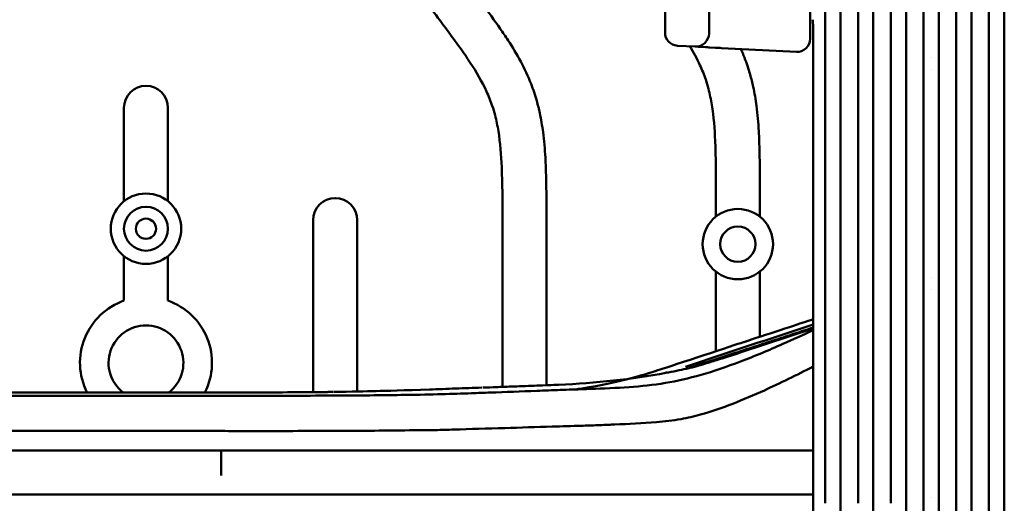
# Model space of a CAD drawing. Header units: millimetres. Extents: x 0 to 4878, y -120 to 1682.
# Tile 81 of 256: x 391 to 503, y 1196 to 1251. Entities that reach past the tile are written whole.
import ezdxf

# ---------------------------------------------------------------- set-up
doc = ezdxf.new("R2010")
doc.units = ezdxf.units.MM
doc.header["$LTSCALE"] = 2
doc.layers.add('Sichtbar (ISO)', color=7, linetype='Continuous', lineweight=50)

msp = doc.modelspace()

# ---------------------------------------------------------------- linework, layer by layer
at = {"layer": 'Sichtbar (ISO)'}
for p, q in [((469.0578, 1272.0802), (469.0578, 1248.947)), ((480.5578, 1272.6829), (480.5578, 1248.3443)), ((464.0578, 1249.0518), (464.0578, 1271.9754)), ((467.4793, 1247.449), (465.4793, 1247.5538)), ((467.8115, 1247.4316), (467.4799, 1247.449)), ((468.6455, 1247.3879), (468.1242, 1247.4152)), ((469.8081, 1247.327), (469.1568, 1247.3611)), ((478.9794, 1246.8464), (470.4792, 1247.2919)), ((478.9881, 1246.9411), (478.9881, 1246.9411)), ((494.3824, 1246.2022), (494.3824, 1246.2022)), ((494.3824, 1244.8251), (494.3824, 1244.8251)), ((402.5828, 1229.8631), (402.5828, 1240.4886)), ((407.5828, 1240.4886), (407.5828, 1229.8631)), ((469.8328, 1228.1111), (469.8328, 1231.0013)), ((474.8328, 1231.0013), (474.8328, 1228.1111)), ((424.0828, 1208.1556), (424.0828, 1227.7201)), ((429.0828, 1227.7201), (429.0828, 1208.2246)), ((445.5828, 1208.7529), (445.5828, 1228.0132)), ((450.5828, 1228.0132), (450.5828, 1208.944)), ((402.5828, 1218.5597), (402.5828, 1223.6181)), ((407.5828, 1223.6181), (407.5828, 1218.5597)), ((469.8328, 1212.8047), (469.8328, 1221.8661)), ((474.8328, 1221.8661), (474.8328, 1214.4514)), ((494.3824, 1221.2021), (494.3824, 1221.2021)), ((494.3824, 1219.8251), (494.3824, 1219.8251)), ((480.8934, 1215.3861), (472.7217, 1212.693)), ((474.8328, 1213.5228), (474.8328, 1213.5189)), ((469.8328, 1212.1941), (469.8328, 1212.1946)), ((469.8328, 1211.8994), (469.8328, 1211.9003)), ((414.9395, 1207.9966), (414.9393, 1207.9966)), ((347.5578, 1201.5136), (404.8024, 1201.5136)), ((461.7919, 1196.5136), (461.7558, 1196.5136)), ((494.3824, 1196.2021), (494.3824, 1196.2021))]:
    msp.add_line(p, q, dxfattribs=at)
for centre, radius in [((405.0828, 1226.7406), 4), ((405.0828, 1226.7406), 2.5), ((472.3328, 1224.9886), 4), ((405.0828, 1226.7406), 1.15), ((472.3328, 1224.9886), 2)]:
    msp.add_circle(centre, radius, dxfattribs=at)
for centre, radius, start, end in [((465.5578, 1249.0518), 1.5, 180, 266.998871), ((467.5578, 1248.947), 1.5, 267.001018, 0), ((479.0578, 1248.3443), 1.5, 267.001565, 0), ((405.0828, 1240.4886), 2.5, 0, 180), ((426.5828, 1227.7201), 2.5, 0, 180), ((405.0828, 1211.4886), 7.5, 109.471221, 206.666587), ((405.0828, 1211.4886), 7.5, 333.33028, 70.528779), ((405.0828, 1211.4886), 4.25, 307.626305, 232.37383), ((471.0578, 1195.5136), 8, 172.817339, 172.817785), ((471.0578, 1195.5136), 8, 172.817347, 172.817794), ((471.0578, 1195.5136), 4.25, 166.360213, 166.368065), ((471.0578, 1195.5136), 4.25, 166.360232, 166.368084), ((471.0578, 1195.5136), 4.25, 13.642389, 13.652146), ((471.0578, 1195.5136), 8, 7.208446, 7.210912)]:
    msp.add_arc(centre, radius, start, end, dxfattribs=at)
msp.add_ellipse((419.3301, 2163.3022), major_axis=(-1021.975, -47.718), ratio=0.9448487, start_param=1.52114762, end_param=1.5236071, dxfattribs=at)
for points, knots in [([(500.8678, 1195.5136), (500.8678, 1198.853), (500.8677, 1230.181), (500.8678, 1275.5403), (500.8675, 1295.1651), (500.8678, 1302.1174)], [-3.16065324, -3.16065324, -3.16065324, -3.16065324, -2.08596269, -2.08596269, -0.000001, -0.000001, -0.000001, -0.000001]), ([(502.6078, 1195.5136), (502.6078, 1198.923), (502.6077, 1230.6356), (502.6077, 1250.3204), (502.6105, 1291.1527), (502.6082, 1301.6473)], [0.000001, 0.000001, 0.000001, 0.000001, 1.02281288, 1.02281288, 1.2569035, 1.2569035, 1.2569035, 1.2569035]), ([(497.1497, 1195.5136), (497.1497, 1199.2957), (497.1497, 1235.1384), (497.1497, 1285.484), (497.1495, 1293.7325), (497.1497, 1298.0663)], [-1.97004377, -1.97004377, -1.97004377, -1.97004377, -1.3007026, -1.3007026, -0.000001, -0.000001, -0.000001, -0.000001]), ([(498.8902, 1297.5841), (498.8927, 1289.4113), (498.8896, 1263.1317), (498.8897, 1232.3051), (498.8897, 1213.9094), (498.8897, 1195.5136)], [-9.24798033, -9.24798033, -9.24798033, -9.24798033, -5.5187242, -5.5187242, -0.000001, -0.000001, -0.000001, -0.000001]), ([(493.427, 1294.0106), (493.4268, 1289.7324), (493.427, 1281.7725), (493.427, 1233.4103), (493.427, 1199.1121), (493.427, 1195.5136)], [0.000001, 0.000001, 0.000001, 0.000001, 1.28476186, 1.28476186, 1.92467844, 1.92467844, 1.92467844, 1.92467844]), ([(495.167, 1195.5136), (495.167, 1212.9732), (495.167, 1230.4327), (495.167, 1272.0261), (495.1694, 1287.512), (495.1676, 1293.5124)], [0.000001, 0.000001, 0.000001, 0.000001, 5.23786763, 5.23786763, 12.47800459, 12.47800459, 12.47800459, 12.47800459]), ([(489.7089, 1289.9602), (489.7088, 1287.4484), (489.7086, 1283.8102), (489.7089, 1262.5105), (489.7089, 1254.1181), (489.7089, 1230.6818), (489.7089, 1213.0977), (489.7089, 1195.5136)], [0.000001, 0.000001, 0.000001, 0.000001, 0.7551832, 0.7551832, 1.08501302, 1.08501302, 2.07604466, 2.07604466, 2.07604466, 2.07604466]), ([(491.4489, 1195.5136), (491.4489, 1212.2654), (491.4489, 1229.0171), (491.4489, 1271.749), (491.4507, 1284.2595), (491.4493, 1289.4422)], [0.000001, 0.000001, 0.000001, 0.000001, 5.02552964, 5.02552964, 12.81956162, 12.81956162, 12.81956162, 12.81956162]), ([(485.9862, 1285.9052), (485.9863, 1284.5924), (485.9861, 1283.2467), (485.9863, 1277.0593), (485.9862, 1267.5688), (485.9862, 1229.8076), (485.9862, 1212.6606), (485.9862, 1195.5136)], [0.000001, 0.000001, 0.000001, 0.000001, 0.39553905, 0.39553905, 1.60273607, 1.60273607, 2.60688701, 2.60688701, 2.60688701, 2.60688701]), ([(487.7262, 1195.5136), (487.7262, 1211.6798), (487.7262, 1227.846), (487.7262, 1271.319), (487.7272, 1280.9822), (487.7264, 1285.3626)], [0.000001, 0.000001, 0.000001, 0.000001, 4.84986495, 4.84986495, 13.04188101, 13.04188101, 13.04188101, 13.04188101]), ([(445.5828, 1228.0132), (445.5828, 1229.9259), (445.5866, 1231.839), (445.5051, 1233.7503), (445.4468, 1235.1186), (445.3447, 1236.4859), (445.1256, 1237.8379), (445.0261, 1238.452), (444.9025, 1239.0629), (444.7449, 1239.6645), (444.6525, 1240.0168), (444.5485, 1240.366), (444.4323, 1240.7113), (444.2439, 1241.2713), (444.0234, 1241.8212), (443.7765, 1242.3583), (443.2538, 1243.4957), (442.6132, 1244.5757), (441.9253, 1245.6224), (441.5382, 1246.2114), (441.1362, 1246.7899), (440.7271, 1247.3637), (440.4616, 1247.7361), (440.1931, 1248.1066), (439.9231, 1248.4759), (439.5047, 1249.0481), (439.0826, 1249.6175), (438.6603, 1250.1867), (437.5632, 1251.6654), (436.4646, 1253.1429), (435.3635, 1254.6186), (433.2148, 1257.4985), (431.0567, 1260.3716), (428.9233, 1263.2626), (428.3958, 1263.9773), (427.8698, 1264.6932), (427.3532, 1265.4159), (426.5138, 1266.5902), (425.6991, 1267.7825), (424.969, 1269.0274), (424.3243, 1270.1268), (423.7454, 1271.2672), (423.3077, 1272.4628), (423.0787, 1273.0884), (422.8882, 1273.7291), (422.7355, 1274.3776), (422.447, 1275.6025), (422.293, 1276.855), (422.2062, 1278.1104), (422.1588, 1278.7963), (422.1315, 1279.4831), (422.114, 1280.1701), (422.0799, 1281.5047), (422.0828, 1282.8404), (422.0828, 1284.1756)], [0, 0, 0, 0, 0.09128719, 0.09128719, 0.09128719, 0.15663563, 0.15663563, 0.15663563, 0.18631718, 0.18631718, 0.18631718, 0.20370177, 0.20370177, 0.20370177, 0.23189281, 0.23189281, 0.23189281, 0.29159265, 0.29159265, 0.29159265, 0.325185, 0.325185, 0.325185, 0.34698538, 0.34698538, 0.34698538, 0.38076594, 0.38076594, 0.38076594, 0.46851676, 0.46851676, 0.46851676, 0.63976036, 0.63976036, 0.63976036, 0.68209928, 0.68209928, 0.68209928, 0.75088861, 0.75088861, 0.75088861, 0.81163639, 0.81163639, 0.81163639, 0.84342403, 0.84342403, 0.84342403, 0.90346722, 0.90346722, 0.90346722, 0.93627437, 0.93627437, 0.93627437, 1, 1, 1, 1]), ([(427.0849, 1282.3906), (427.0884, 1281.6128), (427.0974, 1280.8351), (427.1202, 1280.0577), (427.134, 1279.5846), (427.1529, 1279.1117), (427.1823, 1278.6393), (427.2227, 1277.9874), (427.283, 1277.3367), (427.3795, 1276.6905), (427.4627, 1276.1332), (427.5729, 1275.5792), (427.725, 1275.0368), (427.8731, 1274.5084), (428.0611, 1273.991), (428.28, 1273.4874), (428.5264, 1272.9205), (428.8122, 1272.3712), (429.1181, 1271.8338), (429.4804, 1271.1975), (429.871, 1270.5779), (430.2765, 1269.9682), (430.6819, 1269.3587), (431.1021, 1268.7591), (431.5284, 1268.164), (432.0285, 1267.466), (432.537, 1266.7742), (433.0471, 1266.0835), (433.6893, 1265.214), (434.334, 1264.3463), (434.9796, 1263.4792), (437.7534, 1259.7543), (440.5433, 1256.0416), (443.3033, 1252.3063), (443.9921, 1251.374), (444.6791, 1250.4404), (445.34, 1249.4884), (445.645, 1249.0491), (445.9445, 1248.6059), (446.2355, 1248.1572), (446.741, 1247.3778), (447.2212, 1246.5819), (447.6587, 1245.7629), (448.101, 1244.9348), (448.4996, 1244.083), (448.8401, 1243.2085), (449.0843, 1242.5811), (449.2986, 1241.9419), (449.4816, 1241.2941), (449.6129, 1240.8293), (449.7281, 1240.36), (449.829, 1239.8878), (449.9821, 1239.1716), (450.1022, 1238.4485), (450.1973, 1237.7224), (450.3227, 1236.7643), (450.4043, 1235.8009), (450.4599, 1234.8362), (450.5039, 1234.0731), (450.5316, 1233.3091), (450.5496, 1232.545), (450.5852, 1231.0348), (450.5828, 1229.5239), (450.5828, 1228.0132)], [0.028397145, 0.028397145, 0.028397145, 0.028397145, 0.065517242, 0.065517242, 0.065517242, 0.08810313, 0.08810313, 0.08810313, 0.119275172, 0.119275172, 0.119275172, 0.146162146, 0.146162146, 0.146162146, 0.172356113, 0.172356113, 0.172356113, 0.201836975, 0.201836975, 0.201836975, 0.23674265, 0.23674265, 0.23674265, 0.27163482, 0.27163482, 0.27163482, 0.3125572, 0.3125572, 0.3125572, 0.364075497, 0.364075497, 0.364075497, 0.585412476, 0.585412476, 0.585412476, 0.640654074, 0.640654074, 0.640654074, 0.666147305, 0.666147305, 0.666147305, 0.710426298, 0.710426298, 0.710426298, 0.755194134, 0.755194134, 0.755194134, 0.787313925, 0.787313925, 0.787313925, 0.810357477, 0.810357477, 0.810357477, 0.845306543, 0.845306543, 0.845306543, 0.891421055, 0.891421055, 0.891421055, 0.927900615, 0.927900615, 0.927900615, 1, 1, 1, 1]), ([(482.2681, 1281.8558), (482.2683, 1280.5201), (482.2685, 1279.2993), (482.2673, 1274.1527), (482.2681, 1267.3774), (482.2681, 1229.975), (482.2681, 1212.7443), (482.2681, 1195.5136)], [0.000001, 0.000001, 0.000001, 0.000001, 0.40394024, 0.40394024, 1.49961811, 1.49961811, 2.43554787, 2.43554787, 2.43554787, 2.43554787]), ([(484.0081, 1195.5136), (484.0081, 1211.4132), (484.0081, 1227.3128), (484.0081, 1270.0451), (484.0082, 1277.5765), (484.0079, 1281.2849)], [0.000001, 0.000001, 0.000001, 0.000001, 4.76987194, 4.76987194, 12.81971415, 12.81971415, 12.81971415, 12.81971415]), ([(480.8938, 1195.5136), (480.8938, 1198.8469), (480.8938, 1202.1803), (480.8936, 1215.5136), (480.8936, 1225.5136), (480.8852, 1240.5136), (480.8811, 1245.5136), (480.8718, 1250.5136)], [0, 0, 0, 0, 1, 1, 4.00000017, 4.00000017, 5.5000033, 5.5000033, 5.5000033, 5.5000033]), ([(469.8328, 1231.0013), (469.8328, 1232.914), (469.8366, 1234.827), (469.7551, 1236.7384), (469.6968, 1238.1066), (469.5947, 1239.474), (469.3756, 1240.826), (469.2761, 1241.4401), (469.1525, 1242.051), (468.9949, 1242.6525), (468.9025, 1243.0049), (468.7985, 1243.354), (468.6823, 1243.6993), (468.4939, 1244.2593), (468.2734, 1244.8092), (468.0265, 1245.3463), (467.6897, 1246.0793), (467.304, 1246.7883), (466.8881, 1247.48)], [0, 0, 0, 0, 0.091287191, 0.091287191, 0.091287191, 0.156635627, 0.156635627, 0.156635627, 0.186317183, 0.186317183, 0.186317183, 0.203701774, 0.203701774, 0.203701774, 0.231892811, 0.231892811, 0.231892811, 0.270361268, 0.270361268, 0.270361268, 0.270361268]), ([(472.6807, 1247.1765), (472.8249, 1246.8531), (472.9616, 1246.5264), (473.0901, 1246.1966), (473.3343, 1245.5691), (473.5486, 1244.93), (473.7316, 1244.2821), (473.8629, 1243.8173), (473.9781, 1243.3481), (474.079, 1242.8758), (474.2321, 1242.1596), (474.3522, 1241.4365), (474.4473, 1240.7104), (474.5727, 1239.7523), (474.6543, 1238.7889), (474.7099, 1237.8242), (474.7539, 1237.0611), (474.7816, 1236.2972), (474.7996, 1235.5331), (474.8352, 1234.0229), (474.8328, 1232.512), (474.8328, 1231.0013)], [0.738306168, 0.738306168, 0.738306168, 0.738306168, 0.755194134, 0.755194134, 0.755194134, 0.787313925, 0.787313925, 0.787313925, 0.810357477, 0.810357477, 0.810357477, 0.845306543, 0.845306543, 0.845306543, 0.891421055, 0.891421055, 0.891421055, 0.927900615, 0.927900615, 0.927900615, 1, 1, 1, 1]), ([(480.8934, 1216.4473), (480.5563, 1216.3363), (480.1506, 1216.2027), (478.565, 1215.6805), (473.3225, 1213.954), (472.2475, 1213.6), (464.852, 1211.1612), (462.21, 1210.2991), (458.9819, 1209.2682), (454.3683, 1208.5385), (454.1181, 1208.4999), (453.8772, 1208.4639)], [0.236299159, 0.236299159, 0.236299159, 0.236299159, 0.252375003, 0.252375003, 0.28599707, 0.28599707, 0.332496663, 0.332496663, 0.377763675, 0.377763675, 0.380491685, 0.380491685, 0.380491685, 0.380491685]), ([(480.8935, 1215.1976), (479.7418, 1214.6617), (478.5963, 1214.1414), (475.8496, 1212.9307), (474.2457, 1212.2552), (469.4345, 1210.4165), (466.7352, 1209.637), (464.0945, 1209.1976)], [0.23720031, 0.23720031, 0.23720031, 0.23720031, 0.84749833, 0.84749833, 1.70347203, 1.70347203, 3.43418269, 3.43418269, 3.43418269, 3.43418269]), ([(466.654, 1210.8591), (466.9235, 1210.9481), (467.1903, 1211.036), (467.4544, 1211.1228), (468.4528, 1211.4509), (469.4129, 1211.7639), (470.3371, 1212.0643), (471.2613, 1212.3647), (472.1496, 1212.6527), (473.004, 1212.9297), (473.8583, 1213.2066), (474.6787, 1213.4726), (475.4672, 1213.7288), (476.2558, 1213.9851), (477.0126, 1214.2317), (477.74, 1214.4697), (478.4673, 1214.7076), (479.1653, 1214.937), (479.8367, 1215.1589), (480.1965, 1215.2778), (480.5486, 1215.3946), (480.8934, 1215.5093)], [0.073544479, 0.073544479, 0.073544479, 0.073544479, 0.1, 0.1, 0.1, 0.2, 0.2, 0.2, 0.3, 0.3, 0.3, 0.4, 0.4, 0.4, 0.5, 0.5, 0.5, 0.6, 0.6, 0.6, 0.653593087, 0.653593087, 0.653593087, 0.653593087]), ([(451.9507, 1209.0022), (456.2063, 1209.1851), (460.3219, 1209.6217), (464.9925, 1210.4945), (465.8023, 1210.6638), (466.6672, 1210.8617), (466.8599, 1210.9073), (467.1959, 1210.989), (467.3391, 1211.0254), (467.4502, 1211.0541), (467.4576, 1211.0562), (467.4613, 1211.0572), (467.4863, 1211.0638), (467.6127, 1211.0992), (467.6931, 1211.1219), (467.9439, 1211.1942), (468.1384, 1211.251), (468.6061, 1211.3902), (468.8885, 1211.4755), (469.6806, 1211.718), (470.2171, 1211.8855), (471.4035, 1212.2625), (472.0612, 1212.4754), (472.7217, 1212.6931)], [0, 0, 0, 0, 1.49111599, 1.49111599, 1.82721116, 1.82721116, 1.93368754, 1.93368754, 2.04627619, 2.04627619, 2.1074513, 2.1074513, 2.20898783, 2.20898783, 2.28338558, 2.28338558, 2.38490339, 2.38490339, 2.50005345, 2.50005345, 2.69478994, 2.69478994, 2.92472729, 2.92472729, 2.92472729, 2.92472729]), ([(468.1031, 1205.6033), (470.5509, 1206.2956), (472.9616, 1207.2699), (477.1186, 1209.1699), (479.0231, 1210.1072), (480.8937, 1211.0582)], [-2.6674274, -2.6674274, -2.6674274, -2.6674274, -1.35228932, -1.35228932, -0.37966397, -0.37966397, -0.37966397, -0.37966397]), ([(464.2379, 1210.4939), (464.2337, 1210.4909), (464.2317, 1210.474), (464.2268, 1210.4194), (464.2471, 1210.3759), (464.2588, 1210.3565)], [0, 0, 0, 0, 0.333333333, 0.666666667, 0.937786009, 0.937786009, 0.937786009, 0.937786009]), ([(426.407, 1208.1787), (428.3992, 1208.2054), (430.0685, 1208.2455), (432.2968, 1208.3043), (434.5233, 1208.3653), (437.2803, 1208.4614)], [-2.86883223, -2.86883223, -2.86883223, -2.86883223, -1.35873526, -1.35873526, -0.00000894, -0.00000894, -0.00000894, -0.00000894]), ([(454.8279, 1208.4989), (454.7154, 1208.4967), (454.605, 1208.4927), (454.3834, 1208.4845), (454.272, 1208.4805), (453.9381, 1208.4682), (453.7155, 1208.4601), (453.0474, 1208.4356), (452.6027, 1208.4193), (451.266, 1208.3703), (450.3749, 1208.3377), (447.7098, 1208.24), (445.9463, 1208.1749), (443.511, 1208.0863), (442.7687, 1208.0596), (440.996, 1207.9985), (439.8724, 1207.9621), (437.4374, 1207.8947), (436.1247, 1207.8637), (434.6712, 1207.8402)], [0.00050618, 0.00050618, 0.00050618, 0.00050618, 0.05671513, 0.05671513, 0.11342025, 0.11342025, 0.22681704, 0.22681704, 0.45363401, 0.45363401, 0.90708495, 0.90708495, 1.80883643, 1.80883643, 2.13967148, 2.13967148, 2.64557787, 2.64557787, 3.15229558, 3.15229558, 3.15229558, 3.15229558]), ([(437.2803, 1208.4614), (438.2836, 1208.4963), (439.2795, 1208.5317), (441.2614, 1208.6029), (442.2681, 1208.6395), (443.2524, 1208.6728)], [-0.990426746, -0.990426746, -0.990426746, -0.990426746, -0.500294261, -0.500294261, -0.000294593, -0.000294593, -0.000294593, -0.000294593]), ([(443.3697, 1208.6764), (443.8881, 1208.6926), (444.4084, 1208.7111), (445.4445, 1208.7479), (446.0058, 1208.7679), (446.5525, 1208.7877)], [0.019948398, 0.019948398, 0.019948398, 0.019948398, 0.283785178, 0.283785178, 0.568056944, 0.568056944, 0.568056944, 0.568056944]), ([(446.5525, 1208.7877), (447.4325, 1208.8196), (448.3118, 1208.8526), (450.0283, 1208.9205), (450.8988, 1208.957), (451.8298, 1208.997), (451.8903, 1208.9996), (451.9507, 1209.0022)], [-1.901754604, -1.901754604, -1.901754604, -1.901754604, -1.726115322, -1.726115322, -1.555701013, -1.555701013, -1.543869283, -1.543869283, -1.543869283, -1.543869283]), ([(455.606, 1208.5264), (455.4741, 1208.5246), (455.3442, 1208.5198), (455.1488, 1208.5126), (455.0836, 1208.5102), (454.9561, 1208.5056), (454.8482, 1208.5016), (454.8279, 1208.4989)], [0.000282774, 0.000282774, 0.000282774, 0.000282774, 0.066493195, 0.066493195, 0.099681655, 0.099681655, 0.131376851, 0.131376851, 0.131376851, 0.131376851]), ([(464.0945, 1209.1976), (462.7297, 1208.9708), (461.3549, 1208.8303), (458.5237, 1208.6313), (457.0586, 1208.5778), (455.606, 1208.5264)], [0.00012468, 0.00012468, 0.00012468, 0.00012468, 0.70142041, 0.70142041, 1.44446761, 1.44446761, 1.44446761, 1.44446761]), ([(417.231, 1207.7473), (413.1468, 1207.7457), (406.9186, 1207.7466), (392.7845, 1207.7477), (388.8953, 1207.7479), (381.1219, 1207.7482), (377.2557, 1207.7483), (373.3768, 1207.7478)], [0.00002007, 0.00002007, 0.00002007, 0.00002007, 1.22538672, 1.22538672, 1.684204, 1.684204, 2.14038006, 2.14038006, 2.14038006, 2.14038006]), ([(373.5745, 1208.1264), (379.1769, 1208.1234), (385.0847, 1208.123), (391.3831, 1208.1228), (392.9259, 1208.1227), (401.3877, 1208.1226), (404.0335, 1208.1225), (409.1257, 1208.1225)], [-2.91836715, -2.91836715, -2.91836715, -2.91836715, -1.86834916, -1.86834916, -1.52770655, -1.52770655, -0.00003323, -0.00003323, -0.00003323, -0.00003323]), ([(409.1257, 1208.1225), (409.8865, 1208.1226), (410.6539, 1208.1225), (412.1561, 1208.1222), (412.9949, 1208.1221), (413.7797, 1208.1219)], [-0.474982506, -0.474982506, -0.474982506, -0.474982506, -0.235481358, -0.235481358, -0.000043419, -0.000043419, -0.000043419, -0.000043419]), ([(413.7814, 1208.1219), (415.9953, 1208.122), (418.3751, 1208.1246), (422.1705, 1208.1402), (423.7925, 1208.1506), (425.2668, 1208.1671)], [-1.15651226, -1.15651226, -1.15651226, -1.15651226, -0.48353146, -0.48353146, -0.00009743, -0.00009743, -0.00009743, -0.00009743]), ([(434.4505, 1207.8409), (432.2703, 1207.8034), (429.7481, 1207.7811), (424.2672, 1207.7531), (421.0677, 1207.7489), (417.231, 1207.7473)], [0.000001, 0.000001, 0.000001, 0.000001, 0.78284178, 0.78284178, 1.67175863, 1.67175863, 1.67175863, 1.67175863]), ([(425.2668, 1208.1671), (425.4436, 1208.1697), (425.6193, 1208.1718), (425.9648, 1208.1761), (426.1348, 1208.1783), (426.3038, 1208.1773)], [-0.11516353, -0.11516353, -0.11516353, -0.11516353, -0.057352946, -0.057352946, -0.000356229, -0.000356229, -0.000356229, -0.000356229]), ([(434.6712, 1207.8402), (434.6341, 1207.8441), (434.5974, 1207.8434), (434.5014, 1207.8417), (434.4579, 1207.841), (434.4505, 1207.8409)], [0.0005009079, 0.0005009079, 0.0005009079, 0.0005009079, 0.0137741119, 0.0137741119, 0.0351165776, 0.0351165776, 0.0351165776, 0.0351165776]), ([(458.3461, 1204.48), (459.8875, 1204.5542), (461.5095, 1204.61), (464.0151, 1204.8273), (464.9469, 1204.9375), (466.621, 1205.2302), (467.364, 1205.3941), (468.1031, 1205.6033)], [-1.65560378, -1.65560378, -1.65560378, -1.65560378, -0.85637977, -0.85637977, -0.3818334, -0.3818334, -0.000001, -0.000001, -0.000001, -0.000001]), ([(435.9379, 1203.819), (434.768, 1203.8171), (433.3201, 1203.7961), (430.1055, 1203.7671), (428.5936, 1203.7632), (426.5759, 1203.7554), (426.1212, 1203.7536), (425.1323, 1203.7511), (424.598, 1203.751), (422.5559, 1203.7475), (420.9963, 1203.7259), (418.4488, 1203.7067), (417.4008, 1203.7094), (414.3816, 1203.7326), (412.6529, 1203.7626), (404.5784, 1203.7594), (402.3681, 1203.7447), (390.2378, 1203.7417), (389.3203, 1203.7445), (376.2261, 1203.7443), (372.7797, 1203.7438), (366.1555, 1203.7449), (363.4773, 1203.7458), (357.7289, 1203.749), (356.111, 1203.7507), (353.9537, 1203.752), (352.6786, 1203.7504), (350.7765, 1203.74), (349.6553, 1203.7337), (347.4995, 1203.7526), (346.3355, 1203.7888), (344.791, 1203.9158), (344.2837, 1203.9716), (343.5412, 1204.0828), (343.3048, 1204.1226), (342.9549, 1204.189), (342.8408, 1204.2118), (342.6709, 1204.2477), (342.6149, 1204.2598), (342.5312, 1204.2784), (342.5034, 1204.2846), (342.4618, 1204.2941), (342.448, 1204.2973), (342.4273, 1204.302), (342.4204, 1204.3036), (342.4022, 1204.3078), (342.3939, 1204.3098), (342.3929, 1204.31)], [0.000001, 0.000001, 0.000001, 0.000001, 0.42279219, 0.42279219, 0.78450283, 0.78450283, 0.88921256, 0.88921256, 1.01143251, 1.01143251, 1.35641484, 1.35641484, 1.61180917, 1.61180917, 2.07941125, 2.07941125, 2.38583755, 2.38583755, 2.55316107, 2.55316107, 2.62076948, 2.62076948, 2.66653458, 2.66653458, 2.71915559, 2.71915559, 2.79522019, 2.79522019, 2.83261811, 2.83261811, 2.88715775, 2.88715775, 2.91398181, 2.91398181, 2.92657339, 2.92657339, 2.9326811, 2.9326811, 2.93569031, 2.93569031, 2.93718407, 2.93718407, 2.93792827, 2.93792827, 2.93829971, 2.93829971, 2.93890769, 2.93890769, 2.93890769, 2.93890769]), ([(435.9379, 1203.819), (435.9445, 1203.819), (435.9929, 1203.8191), (436.0984, 1203.8193), (436.1386, 1203.8194), (436.2595, 1203.8197), (436.34, 1203.82), (436.5842, 1203.8211), (436.7463, 1203.8222), (437.2482, 1203.8269), (437.5801, 1203.8319), (438.6669, 1203.8545), (439.3954, 1203.8789), (441.8984, 1203.9614), (443.8594, 1204.013), (447.6321, 1204.1263), (449.4934, 1204.1921), (452.3332, 1204.2753), (453.4595, 1204.3043), (455.1557, 1204.3538), (455.7711, 1204.3731), (456.7049, 1204.4068), (457.0273, 1204.4192), (457.5144, 1204.4397), (457.6795, 1204.4469), (458.0058, 1204.4618), (458.1417, 1204.4682), (458.3461, 1204.48)], [-4.63094244, -4.63094244, -4.63094244, -4.63094244, -4.59418404, -4.59418404, -4.57153504, -4.57153504, -4.52580271, -4.52580271, -4.43224376, -4.43224376, -4.23396403, -4.23396403, -3.77309009, -3.77309009, -2.5751029, -2.5751029, -1.49929905, -1.49929905, -0.80798308, -0.80798308, -0.41638289, -0.41638289, -0.20974453, -0.20974453, -0.10373707, -0.10373707, -0.00011846, -0.00011846, -0.00011846, -0.00011846]), ([(404.8024, 1201.5136), (406.3309, 1201.5135), (407.8468, 1201.5135), (411.235, 1201.5135), (412.94, 1201.5136), (413.6424, 1201.5136)], [-0.384639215, -0.384639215, -0.384639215, -0.384639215, -0.210709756, -0.210709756, -0.000004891, -0.000004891, -0.000004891, -0.000004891]), ([(413.6422, 1198.6776), (413.6422, 1199.08), (413.6423, 1200.0012), (413.6423, 1200.5684), (413.6424, 1201.041), (413.6424, 1201.5136)], [0, 0, 0, 0, 0.17560438, 0.17560438, 1.05362544, 1.05362544, 1.05362544, 1.05362544]), ([(413.6424, 1201.5136), (413.6494, 1201.5115), (413.6554, 1201.5104), (413.6615, 1201.5103), (413.6619, 1201.5103), (413.6628, 1201.5103), (413.6632, 1201.5103), (413.6658, 1201.5104), (413.6678, 1201.5106), (413.6761, 1201.5119), (413.6798, 1201.5135), (413.6935, 1201.5146), (413.6989, 1201.5146), (413.7105, 1201.5143), (413.7172, 1201.5139), (413.7527, 1201.5123), (413.7786, 1201.5132), (413.8591, 1201.5145), (413.9117, 1201.5139), (414.0764, 1201.513), (414.1835, 1201.5134), (414.5051, 1201.514), (414.7183, 1201.5137), (415.2993, 1201.5134), (415.7337, 1201.5137), (416.1871, 1201.5136)], [-0.298248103, -0.298248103, -0.298248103, -0.298248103, -0.295237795, -0.295237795, -0.295015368, -0.295015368, -0.294778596, -0.294778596, -0.293668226, -0.293668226, -0.290360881, -0.290360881, -0.288448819, -0.288448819, -0.285871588, -0.285871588, -0.275465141, -0.275465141, -0.254766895, -0.254766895, -0.214920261, -0.214920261, -0.136017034, -0.136017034, -0.000001, -0.000001, -0.000001, -0.000001]), ([(416.1871, 1201.5136), (417.9952, 1201.5136), (419.9928, 1201.5136), (423.5607, 1201.5136), (425.2766, 1201.5136), (428.571, 1201.5136), (430.1279, 1201.5136), (433.4498, 1201.5136), (434.9462, 1201.5136), (436.1311, 1201.5136)], [-1.59774737, -1.59774737, -1.59774737, -1.59774737, -1.17829686, -1.17829686, -0.79712243, -0.79712243, -0.43112055, -0.43112055, -0.000001, -0.000001, -0.000001, -0.000001]), ([(436.1311, 1201.5136), (437.5194, 1201.5136), (438.9317, 1201.5136), (442.7877, 1201.5136), (445.1047, 1201.5136), (447.3682, 1201.5136)], [-2.02513368, -2.02513368, -2.02513368, -2.02513368, -1.09338877, -1.09338877, 0, 0, 0, 0]), ([(447.3682, 1201.5136), (447.8664, 1201.5161), (448.364, 1201.5164), (449.6481, 1201.5155), (450.3095, 1201.5138), (450.4602, 1201.5136)], [-0.119717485, -0.119717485, -0.119717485, -0.119717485, -0.07424372, -0.07424372, -0.000001, -0.000001, -0.000001, -0.000001]), ([(450.4602, 1201.5136), (452.0085, 1201.5136), (453.6042, 1201.5136), (456.9934, 1201.5136), (458.9317, 1201.5136), (460.7767, 1201.5136)], [-1.68969657, -1.68969657, -1.68969657, -1.68969657, -0.93419228, -0.93419228, -0.00000239, -0.00000239, -0.00000239, -0.00000239]), ([(460.7767, 1201.5136), (461.1009, 1201.5136), (461.4252, 1201.5136), (462.0826, 1201.5136), (462.4162, 1201.5136), (462.7494, 1201.5135)], [-0.333236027, -0.333236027, -0.333236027, -0.333236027, -0.169071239, -0.169071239, -0.000001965, -0.000001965, -0.000001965, -0.000001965]), ([(404.8025, 1196.5136), (395.2617, 1196.5136), (385.7209, 1196.5136), (366.6393, 1196.5136), (357.0986, 1196.5136), (347.5578, 1196.5129)], [-5.72454836, -5.72454836, -5.72454836, -5.72454836, -2.86230915, -2.86230915, -0.00006993, -0.00006993, -0.00006993, -0.00006993]), ([(413.6419, 1196.5132), (412.1759, 1196.5125), (410.7018, 1196.5121), (407.749, 1196.5121), (406.2758, 1196.5126), (404.8025, 1196.5136)], [-0.88583366, -0.88583366, -0.88583366, -0.88583366, -0.441978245, -0.441978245, -0.000001, -0.000001, -0.000001, -0.000001]), ([(433.8825, 1196.5136), (433.6688, 1196.5136), (433.4539, 1196.5138), (433.0277, 1196.5135), (432.817, 1196.5131), (432.1987, 1196.5119), (431.789, 1196.5112), (430.5909, 1196.5108), (429.7975, 1196.5135), (428.4679, 1196.5139), (427.9372, 1196.5133), (426.6653, 1196.5129), (425.9231, 1196.5134), (423.8078, 1196.5143), (422.4271, 1196.5135), (420.2696, 1196.5138), (419.4885, 1196.5143), (417.8566, 1196.5143), (416.9997, 1196.5136), (416.1579, 1196.5139)], [0.00000146, 0.00000146, 0.00000146, 0.00000146, 0.06953926, 0.06953926, 0.13688398, 0.13688398, 0.26612832, 0.26612832, 0.51165514, 0.51165514, 0.67339795, 0.67339795, 0.89748328, 0.89748328, 1.31038768, 1.31038768, 1.54440788, 1.54440788, 1.79876961, 1.79876961, 1.79876961, 1.79876961]), ([(438.2782, 1196.5205), (437.9427, 1196.5132), (437.604, 1196.5129), (436.9108, 1196.5129), (436.5566, 1196.5132), (435.8238, 1196.5135), (435.4459, 1196.5129), (434.6734, 1196.5125), (434.2809, 1196.5135), (433.8825, 1196.5136)], [-0.505968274, -0.505968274, -0.505968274, -0.505968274, -0.382703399, -0.382703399, -0.258160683, -0.258160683, -0.129618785, -0.129618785, -0.000001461, -0.000001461, -0.000001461, -0.000001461]), ([(445.7418, 1196.5137), (444.9116, 1196.5143), (443.8542, 1196.5252), (442.5448, 1196.5196), (442.2402, 1196.5175), (440.7823, 1196.5087), (439.5734, 1196.5135), (438.2782, 1196.5205)], [0, 0, 0, 0, 0.379615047, 0.379615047, 0.493313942, 0.493313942, 0.915702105, 0.915702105, 0.915702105, 0.915702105]), ([(448.9772, 1196.5137), (448.9535, 1196.5138), (448.766, 1196.5141), (448.4292, 1196.5148), (448.2939, 1196.5151), (447.8956, 1196.5159), (447.6335, 1196.5162), (446.8125, 1196.5164), (446.2805, 1196.5148), (445.7419, 1196.5137)], [0.0000037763, 0.0000037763, 0.0000037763, 0.0000037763, 0.0110217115, 0.0110217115, 0.0183766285, 0.0183766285, 0.0326637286, 0.0326637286, 0.0627958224, 0.0627958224, 0.0627958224, 0.0627958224]), ([(459.7063, 1196.5136), (458.1624, 1196.5137), (456.3429, 1196.5321), (452.4406, 1196.5332), (450.7539, 1196.5137), (448.9772, 1196.5137)], [0.00000178, 0.00000178, 0.00000178, 0.00000178, 0.75355875, 0.75355875, 1.5119335, 1.5119335, 1.5119335, 1.5119335]), ([(461.7558, 1196.5136), (461.5845, 1196.5136), (461.4128, 1196.5127), (460.999, 1196.5119), (460.8825, 1196.5128), (460.1245, 1196.5166), (459.9797, 1196.5136), (459.7063, 1196.5136)], [0.000002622, 0.000002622, 0.000002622, 0.000002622, 0.083478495, 0.083478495, 0.200496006, 0.200496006, 0.676621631, 0.676621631, 0.676621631, 0.676621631]), ([(480.8938, 1196.5149), (480.7947, 1196.5151), (478.6078, 1196.5199), (474.3316, 1196.5133), (468.0695, 1196.517), (463.8841, 1196.5136), (461.7919, 1196.5136)], [0.101984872, 0.101984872, 0.101984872, 0.101984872, 0.115995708, 0.41123673, 0.706471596, 1, 1, 1, 1]), ([(484.0078, 1109.7405), (484.0082, 1113.5012), (484.0081, 1121.177), (484.0081, 1164.5611), (484.0081, 1180.0374), (484.0081, 1195.5136)], [-13.0152411, -13.0152411, -13.0152411, -13.0152411, -4.64287728, -4.64287728, -0.000001, -0.000001, -0.000001, -0.000001]), ([(487.7262, 1105.6481), (487.7265, 1110.0329), (487.7262, 1119.6968), (487.7262, 1163.1799), (487.7262, 1179.3467), (487.7262, 1195.5136)], [-13.04492812, -13.04492812, -13.04492812, -13.04492812, -4.85005919, -4.85005919, -0.000001, -0.000001, -0.000001, -0.000001]), ([(491.4492, 1101.5536), (491.4501, 1106.7463), (491.4489, 1119.3407), (491.4489, 1162.1463), (491.4489, 1178.83), (491.4489, 1195.5136)], [-12.84170386, -12.84170386, -12.84170386, -12.84170386, -5.00509186, -5.00509186, -0.000001, -0.000001, -0.000001, -0.000001]), ([(493.427, 1195.5136), (493.427, 1177.4533), (493.427, 1159.3929), (493.4269, 1109.1659), (493.4268, 1101.2416), (493.427, 1096.9708)], [-2.00268337, -2.00268337, -2.00268337, -2.00268337, -1.28257009, -1.28257009, -0.000001, -0.000001, -0.000001, -0.000001]), ([(495.1674, 1097.4678), (495.1687, 1103.3185), (495.167, 1118.2425), (495.167, 1159.5533), (495.167, 1177.5334), (495.167, 1195.5136)], [-12.39324142, -12.39324142, -12.39324142, -12.39324142, -5.39404912, -5.39404912, -0.000001, -0.000001, -0.000001, -0.000001]), ([(497.1497, 1195.5136), (497.1497, 1177.0227), (497.1496, 1158.5318), (497.1497, 1105.8352), (497.1494, 1097.3197), (497.1497, 1092.8998)], [-2.04366665, -2.04366665, -2.04366665, -2.04366665, -1.32655609, -1.32655609, -0.000001, -0.000001, -0.000001, -0.000001]), ([(498.8897, 1195.5136), (498.8897, 1176.7757), (498.8897, 1158.0378), (498.8896, 1127.1243), (498.8921, 1101.3906), (498.8901, 1093.3805)], [0.000001, 0.000001, 0.000001, 0.000001, 5.62137621, 5.62137621, 9.27405819, 9.27405819, 9.27405819, 9.27405819]), ([(500.8678, 1088.8337), (500.8675, 1095.4537), (500.8679, 1113.5098), (500.8677, 1156.8501), (500.8678, 1191.8975), (500.8678, 1195.5136)], [0.000001, 0.000001, 0.000001, 0.000001, 1.98626401, 1.98626401, 3.10070357, 3.10070357, 3.10070357, 3.10070357]), ([(502.608, 1089.3024), (502.6094, 1098.81), (502.6077, 1134.0648), (502.6078, 1156.6792), (502.6078, 1176.0964), (502.6078, 1195.5136)], [-6.78434804, -6.78434804, -6.78434804, -6.78434804, -5.82515503, -5.82515503, -0.000001, -0.000001, -0.000001, -0.000001])]:
    msp.add_open_spline(points, degree=3, knots=knots, dxfattribs=at)
for points in [[(468.1242, 1247.4152), (468.0048, 1247.4215), (467.8996, 1247.427), (467.8115, 1247.4316)], [(469.1568, 1247.3611), (468.9764, 1247.3706), (468.8043, 1247.3796), (468.6455, 1247.3879)], [(470.4791, 1247.2918), (470.2538, 1247.3037), (470.0273, 1247.3155), (469.8081, 1247.327)], [(480.8934, 1215.8369), (476.0503, 1214.2461), (471.2069, 1212.6558), (466.3744, 1211.0453)], [(462.7494, 1201.5135), (467.6904, 1201.5135), (473.6437, 1201.5129), (480.8938, 1201.5129)], [(480.8718, 1140.5136), (480.906, 1158.8468), (480.8938, 1177.1803), (480.8938, 1195.5136)]]:
    msp.add_open_spline(points, degree=3, dxfattribs=at)

doc.saveas('drawing.dxf')
